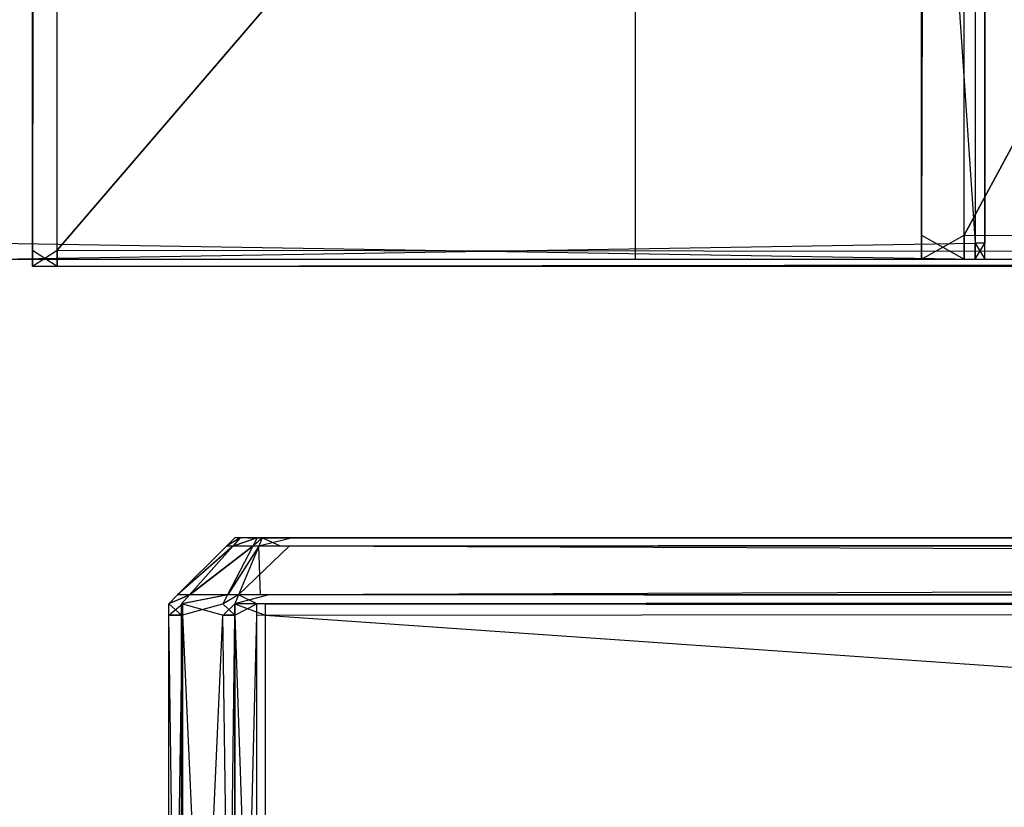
# Model space of a CAD drawing. Extents: x -0.418 to 0, y -0.27 to 0.
# Tile 13 of 77: x -0.409 to -0.394, y -0.258 to -0.246. Entities that reach past the tile are written whole.
import ezdxf

# ---------------------------------------------------------------- set-up
doc = ezdxf.new("R2010")
doc.units = 0
for name, color, linetype in [('L11_KORPUS2_1___REPLACEMTFOREMP', 7, 'CONTINUOUS'), ('L12_KORPUS2_0___REPLACEMTFOREMP', 7, 'CONTINUOUS'), ('L14_KORPUS1_4___REPLACEMTFOREMP', 7, 'CONTINUOUS'), ('L17_KORPUS1_1___REPLACEMTFOREMP', 7, 'CONTINUOUS'), ('L18_KORPUS1_0___REPLACEMTFOREMP', 7, 'CONTINUOUS'), ('L21_FRONT_FINION_2___REPLACEMTF', 7, 'CONTINUOUS'), ('L22_FRONT_FINION_1___REPLACEMTF', 7, 'CONTINUOUS'), ('L9_KORPUS2_3___REPLACEMTFOREMPT', 7, 'CONTINUOUS')]:
    doc.layers.add(name, color=color, linetype=linetype)

msp = doc.modelspace()

# ---------------------------------------------------------------- linework, layer by layer
at = {"layer": 'L11_KORPUS2_1___REPLACEMTFOREMP', "color": 250}
for points, invisible_edges in [([(-0.394446, -0.249559, 1.509112), (-0.409364, -0.030595, 1.509112), (-0.409364, -0.249559, 1.509112), (-0.394446, -0.249559, 1.509112)], 13), ([(-0.409364, -0.030595, 1.509112), (-0.394446, -0.249559, 1.509112), (-0.394446, -0.030595, 1.509112), (-0.409364, -0.030595, 1.509112)], 14), ([(-0.394446, -0.030595, 0.006231), (-0.409364, -0.249559, 0.006231), (-0.409364, -0.030595, 0.006231), (-0.394446, -0.030595, 0.006231)], 13), ([(-0.409364, -0.249559, 0.006231), (-0.394446, -0.030595, 0.006231), (-0.394446, -0.249559, 0.006231), (-0.409364, -0.249559, 0.006231)], 14), ([(-0.394301, -0.249559, 1.509112), (-0.394446, -0.030595, 1.509112), (-0.394446, -0.249559, 1.509112), (-0.394301, -0.249559, 1.509112)], 13), ([(-0.394446, -0.030595, 1.509112), (-0.394301, -0.249559, 1.509112), (-0.394301, -0.030595, 1.509112), (-0.394446, -0.030595, 1.509112)], 14), ([(-0.394446, -0.030595, 0.006231), (-0.394301, -0.249559, 0.006231), (-0.394446, -0.249559, 0.006231), (-0.394446, -0.030595, 0.006231)], 13), ([(-0.394301, -0.249559, 0.006231), (-0.394446, -0.030595, 0.006231), (-0.394301, -0.030595, 0.006231), (-0.394301, -0.249559, 0.006231)], 14), ([(-0.394301, -0.030595, 1.50874), (-0.394301, -0.249559, 1.509112), (-0.394301, -0.249559, 1.50874), (-0.394301, -0.030595, 1.50874)], 13), ([(-0.394301, -0.249559, 1.509112), (-0.394301, -0.030595, 1.50874), (-0.394301, -0.030595, 1.509112), (-0.394301, -0.249559, 1.509112)], 14), ([(-0.394301, -0.030595, 0.006668), (-0.394301, -0.249559, 1.50874), (-0.394301, -0.249559, 0.006668), (-0.394301, -0.030595, 0.006668)], 13), ([(-0.394301, -0.249559, 1.50874), (-0.394301, -0.030595, 0.006668), (-0.394301, -0.030595, 1.50874), (-0.394301, -0.249559, 1.50874)], 14), ([(-0.394301, -0.030595, 0.006231), (-0.394301, -0.249559, 0.006668), (-0.394301, -0.249559, 0.006231), (-0.394301, -0.030595, 0.006231)], 13), ([(-0.394301, -0.249559, 0.006668), (-0.394301, -0.030595, 0.006231), (-0.394301, -0.030595, 0.006668), (-0.394301, -0.249559, 0.006668)], 14), ([(-0.394446, -0.249803, 1.509112), (-0.409364, -0.249559, 1.509112), (-0.409364, -0.249803, 1.509112), (-0.394446, -0.249803, 1.509112)], 13), ([(-0.409364, -0.249559, 1.509112), (-0.394446, -0.249803, 1.509112), (-0.394446, -0.249559, 1.509112), (-0.409364, -0.249559, 1.509112)], 14), ([(-0.394446, -0.249559, 0.006231), (-0.409364, -0.249803, 0.006231), (-0.409364, -0.249559, 0.006231), (-0.394446, -0.249559, 0.006231)], 13), ([(-0.409364, -0.249803, 0.006231), (-0.394446, -0.249559, 0.006231), (-0.394446, -0.249803, 0.006231), (-0.409364, -0.249803, 0.006231)], 14), ([(-0.394301, -0.249803, 1.509112), (-0.394446, -0.249559, 1.509112), (-0.394446, -0.249803, 1.509112), (-0.394301, -0.249803, 1.509112)], 13), ([(-0.394446, -0.249559, 1.509112), (-0.394301, -0.249803, 1.509112), (-0.394301, -0.249559, 1.509112), (-0.394446, -0.249559, 1.509112)], 14), ([(-0.394301, -0.249559, 0.006231), (-0.394446, -0.249803, 0.006231), (-0.394446, -0.249559, 0.006231), (-0.394301, -0.249559, 0.006231)], 13), ([(-0.394446, -0.249803, 0.006231), (-0.394301, -0.249559, 0.006231), (-0.394301, -0.249803, 0.006231), (-0.394446, -0.249803, 0.006231)], 14), ([(-0.394301, -0.249559, 1.50874), (-0.394301, -0.249803, 1.509112), (-0.394301, -0.249803, 1.50874), (-0.394301, -0.249559, 1.50874)], 13), ([(-0.394301, -0.249803, 1.509112), (-0.394301, -0.249559, 1.50874), (-0.394301, -0.249559, 1.509112), (-0.394301, -0.249803, 1.509112)], 14), ([(-0.394301, -0.249559, 0.006668), (-0.394301, -0.249803, 1.50874), (-0.394301, -0.249803, 0.006668), (-0.394301, -0.249559, 0.006668)], 13), ([(-0.394301, -0.249803, 1.50874), (-0.394301, -0.249559, 0.006668), (-0.394301, -0.249559, 1.50874), (-0.394301, -0.249803, 1.50874)], 14), ([(-0.394301, -0.249559, 0.006231), (-0.394301, -0.249803, 0.006668), (-0.394301, -0.249803, 0.006231), (-0.394301, -0.249559, 0.006231)], 13), ([(-0.394301, -0.249803, 0.006668), (-0.394301, -0.249559, 0.006231), (-0.394301, -0.249559, 0.006668), (-0.394301, -0.249803, 0.006668)], 14), ([(-0.394446, -0.249803, 1.509112), (-0.409364, -0.249803, 1.50874), (-0.394446, -0.249803, 1.50874), (-0.394446, -0.249803, 1.509112)], 13), ([(-0.409364, -0.249803, 1.50874), (-0.394446, -0.249803, 1.509112), (-0.409364, -0.249803, 1.509112), (-0.409364, -0.249803, 1.50874)], 14), ([(-0.394446, -0.249803, 1.50874), (-0.409364, -0.249803, 0.006668), (-0.394446, -0.249803, 0.006668), (-0.394446, -0.249803, 1.50874)], 13), ([(-0.409364, -0.249803, 0.006668), (-0.394446, -0.249803, 1.50874), (-0.409364, -0.249803, 1.50874), (-0.409364, -0.249803, 0.006668)], 14), ([(-0.394446, -0.249803, 0.006668), (-0.409364, -0.249803, 0.006231), (-0.394446, -0.249803, 0.006231), (-0.394446, -0.249803, 0.006668)], 13), ([(-0.409364, -0.249803, 0.006231), (-0.394446, -0.249803, 0.006668), (-0.409364, -0.249803, 0.006668), (-0.409364, -0.249803, 0.006231)], 14), ([(-0.394301, -0.249803, 1.509112), (-0.394446, -0.249803, 1.50874), (-0.394301, -0.249803, 1.50874), (-0.394301, -0.249803, 1.509112)], 13), ([(-0.394446, -0.249803, 1.50874), (-0.394301, -0.249803, 1.509112), (-0.394446, -0.249803, 1.509112), (-0.394446, -0.249803, 1.50874)], 14), ([(-0.394301, -0.249803, 1.50874), (-0.394446, -0.249803, 0.006668), (-0.394301, -0.249803, 0.006668), (-0.394301, -0.249803, 1.50874)], 13), ([(-0.394446, -0.249803, 0.006668), (-0.394301, -0.249803, 1.50874), (-0.394446, -0.249803, 1.50874), (-0.394446, -0.249803, 0.006668)], 14), ([(-0.394301, -0.249803, 0.006668), (-0.394446, -0.249803, 0.006231), (-0.394301, -0.249803, 0.006231), (-0.394301, -0.249803, 0.006668)], 13), ([(-0.394446, -0.249803, 0.006231), (-0.394301, -0.249803, 0.006668), (-0.394446, -0.249803, 0.006668), (-0.394446, -0.249803, 0.006231)], 14)]:
    msp.add_3dface(points, dxfattribs=dict(at, invisible_edges=invisible_edges))
at = {"layer": 'L12_KORPUS2_0___REPLACEMTFOREMP', "color": 250}
for points, invisible_edges in [([(-0.408342, -0.018003, 0.006761), (-0.408714, -0.249663, 0.006761), (-0.408714, -0.018003, 0.006761), (-0.408342, -0.018003, 0.006761)], 13), ([(-0.408714, -0.249663, 0.006761), (-0.408342, -0.018003, 0.006761), (-0.408342, -0.249663, 0.006761), (-0.408714, -0.249663, 0.006761)], 14), ([(-0.408714, -0.249663, 0.022137), (-0.408342, -0.018003, 0.022137), (-0.408714, -0.018003, 0.022137), (-0.408714, -0.249663, 0.022137)], 13), ([(-0.408342, -0.018003, 0.022137), (-0.408714, -0.249663, 0.022137), (-0.408342, -0.249663, 0.022137), (-0.408342, -0.018003, 0.022137)], 14), ([(-0.408714, -0.018003, 0.006907), (-0.408714, -0.249663, 0.006761), (-0.408714, -0.249663, 0.006907), (-0.408714, -0.018003, 0.006907)], 13), ([(-0.408714, -0.249663, 0.006761), (-0.408714, -0.018003, 0.006907), (-0.408714, -0.018003, 0.006761), (-0.408714, -0.249663, 0.006761)], 14), ([(-0.408714, -0.018003, 0.021908), (-0.408714, -0.249663, 0.006907), (-0.408714, -0.249663, 0.021908), (-0.408714, -0.018003, 0.021908)], 13), ([(-0.408714, -0.249663, 0.006907), (-0.408714, -0.018003, 0.021908), (-0.408714, -0.018003, 0.006907), (-0.408714, -0.249663, 0.006907)], 14), ([(-0.408714, -0.018003, 0.022137), (-0.408714, -0.249663, 0.021908), (-0.408714, -0.249663, 0.022137), (-0.408714, -0.018003, 0.022137)], 13), ([(-0.408714, -0.249663, 0.021908), (-0.408714, -0.018003, 0.022137), (-0.408714, -0.018003, 0.021908), (-0.408714, -0.249663, 0.021908)], 14), ([(-0.209002, -0.018003, 0.006761), (-0.408342, -0.249663, 0.006761), (-0.408342, -0.018003, 0.006761), (-0.209002, -0.018003, 0.006761)], 13), ([(-0.408342, -0.249663, 0.006761), (-0.209002, -0.018003, 0.006761), (-0.209002, -0.249663, 0.006761), (-0.408342, -0.249663, 0.006761)], 14), ([(-0.408342, -0.249663, 0.022137), (-0.209002, -0.018003, 0.022137), (-0.408342, -0.018003, 0.022137), (-0.408342, -0.249663, 0.022137)], 13), ([(-0.209002, -0.018003, 0.022137), (-0.408342, -0.249663, 0.022137), (-0.209002, -0.249663, 0.022137), (-0.209002, -0.018003, 0.022137)], 14), ([(-0.408342, -0.249907, 0.022137), (-0.408714, -0.249663, 0.022137), (-0.408714, -0.249907, 0.022137), (-0.408342, -0.249907, 0.022137)], 13), ([(-0.408714, -0.249663, 0.022137), (-0.408342, -0.249907, 0.022137), (-0.408342, -0.249663, 0.022137), (-0.408714, -0.249663, 0.022137)], 14), ([(-0.408342, -0.249663, 0.006761), (-0.408714, -0.249907, 0.006761), (-0.408714, -0.249663, 0.006761), (-0.408342, -0.249663, 0.006761)], 13), ([(-0.408714, -0.249907, 0.006761), (-0.408342, -0.249663, 0.006761), (-0.408342, -0.249907, 0.006761), (-0.408714, -0.249907, 0.006761)], 14), ([(-0.408714, -0.249663, 0.022137), (-0.408714, -0.249907, 0.021908), (-0.408714, -0.249907, 0.022137), (-0.408714, -0.249663, 0.022137)], 13), ([(-0.408714, -0.249907, 0.021908), (-0.408714, -0.249663, 0.022137), (-0.408714, -0.249663, 0.021908), (-0.408714, -0.249907, 0.021908)], 14), ([(-0.408714, -0.249663, 0.021908), (-0.408714, -0.249907, 0.006907), (-0.408714, -0.249907, 0.021908), (-0.408714, -0.249663, 0.021908)], 13), ([(-0.408714, -0.249907, 0.006907), (-0.408714, -0.249663, 0.021908), (-0.408714, -0.249663, 0.006907), (-0.408714, -0.249907, 0.006907)], 14), ([(-0.408714, -0.249663, 0.006907), (-0.408714, -0.249907, 0.006761), (-0.408714, -0.249907, 0.006907), (-0.408714, -0.249663, 0.006907)], 13), ([(-0.408714, -0.249907, 0.006761), (-0.408714, -0.249663, 0.006907), (-0.408714, -0.249663, 0.006761), (-0.408714, -0.249907, 0.006761)], 14), ([(-0.209002, -0.249907, 0.022137), (-0.408342, -0.249663, 0.022137), (-0.408342, -0.249907, 0.022137), (-0.209002, -0.249907, 0.022137)], 13), ([(-0.408342, -0.249663, 0.022137), (-0.209002, -0.249907, 0.022137), (-0.209002, -0.249663, 0.022137), (-0.408342, -0.249663, 0.022137)], 14), ([(-0.209002, -0.249663, 0.006761), (-0.408342, -0.249907, 0.006761), (-0.408342, -0.249663, 0.006761), (-0.209002, -0.249663, 0.006761)], 13), ([(-0.408342, -0.249907, 0.006761), (-0.209002, -0.249663, 0.006761), (-0.209002, -0.249907, 0.006761), (-0.408342, -0.249907, 0.006761)], 14), ([(-0.408342, -0.249907, 0.021908), (-0.408714, -0.249907, 0.006907), (-0.408342, -0.249907, 0.006907), (-0.408342, -0.249907, 0.021908)], 13), ([(-0.408714, -0.249907, 0.006907), (-0.408342, -0.249907, 0.021908), (-0.408714, -0.249907, 0.021908), (-0.408714, -0.249907, 0.006907)], 14), ([(-0.408342, -0.249907, 0.006907), (-0.408714, -0.249907, 0.006761), (-0.408342, -0.249907, 0.006761), (-0.408342, -0.249907, 0.006907)], 13), ([(-0.408714, -0.249907, 0.006761), (-0.408342, -0.249907, 0.006907), (-0.408714, -0.249907, 0.006907), (-0.408714, -0.249907, 0.006761)], 14), ([(-0.408342, -0.249907, 0.022137), (-0.408714, -0.249907, 0.021908), (-0.408342, -0.249907, 0.021908), (-0.408342, -0.249907, 0.022137)], 13), ([(-0.408714, -0.249907, 0.021908), (-0.408342, -0.249907, 0.022137), (-0.408714, -0.249907, 0.022137), (-0.408714, -0.249907, 0.021908)], 14), ([(-0.209002, -0.249907, 0.021908), (-0.408342, -0.249907, 0.006907), (-0.209002, -0.249907, 0.006907), (-0.209002, -0.249907, 0.021908)], 13), ([(-0.408342, -0.249907, 0.006907), (-0.209002, -0.249907, 0.021908), (-0.408342, -0.249907, 0.021908), (-0.408342, -0.249907, 0.006907)], 14), ([(-0.209002, -0.249907, 0.006907), (-0.408342, -0.249907, 0.006761), (-0.209002, -0.249907, 0.006761), (-0.209002, -0.249907, 0.006907)], 13), ([(-0.408342, -0.249907, 0.006761), (-0.209002, -0.249907, 0.006907), (-0.408342, -0.249907, 0.006907), (-0.408342, -0.249907, 0.006761)], 14), ([(-0.209002, -0.249907, 0.022137), (-0.408342, -0.249907, 0.021908), (-0.209002, -0.249907, 0.021908), (-0.209002, -0.249907, 0.022137)], 13), ([(-0.408342, -0.249907, 0.021908), (-0.209002, -0.249907, 0.022137), (-0.408342, -0.249907, 0.022137), (-0.408342, -0.249907, 0.021908)], 14)]:
    msp.add_3dface(points, dxfattribs=dict(at, invisible_edges=invisible_edges))
at = {"layer": 'L14_KORPUS1_4___REPLACEMTFOREMP', "color": 8}
for points, invisible_edges in [([(-0.399592, -0.249559, 1.509112), (-0.399592, -0.030595, 1.50874), (-0.399592, -0.249559, 1.50874), (-0.399592, -0.249559, 1.509112)], 13), ([(-0.399592, -0.030595, 1.50874), (-0.399592, -0.249559, 1.509112), (-0.399592, -0.030595, 1.509112), (-0.399592, -0.030595, 1.50874)], 14), ([(-0.399592, -0.249559, 1.50874), (-0.399592, -0.030595, 0.006668), (-0.399592, -0.249559, 0.006668), (-0.399592, -0.249559, 1.50874)], 13), ([(-0.399592, -0.030595, 0.006668), (-0.399592, -0.249559, 1.50874), (-0.399592, -0.030595, 1.50874), (-0.399592, -0.030595, 0.006668)], 14), ([(-0.399592, -0.249559, 0.006668), (-0.399592, -0.030595, 0.006231), (-0.399592, -0.249559, 0.006231), (-0.399592, -0.249559, 0.006668)], 13), ([(-0.399592, -0.030595, 0.006231), (-0.399592, -0.249559, 0.006668), (-0.399592, -0.030595, 0.006668), (-0.399592, -0.030595, 0.006231)], 14), ([(-0.399592, -0.249803, 1.509112), (-0.399592, -0.249559, 1.50874), (-0.399592, -0.249803, 1.50874), (-0.399592, -0.249803, 1.509112)], 13), ([(-0.399592, -0.249559, 1.50874), (-0.399592, -0.249803, 1.509112), (-0.399592, -0.249559, 1.509112), (-0.399592, -0.249559, 1.50874)], 14), ([(-0.399592, -0.249803, 1.50874), (-0.399592, -0.249559, 0.006668), (-0.399592, -0.249803, 0.006668), (-0.399592, -0.249803, 1.50874)], 13), ([(-0.399592, -0.249559, 0.006668), (-0.399592, -0.249803, 1.50874), (-0.399592, -0.249559, 1.50874), (-0.399592, -0.249559, 0.006668)], 14), ([(-0.399592, -0.249803, 0.006668), (-0.399592, -0.249559, 0.006231), (-0.399592, -0.249803, 0.006231), (-0.399592, -0.249803, 0.006668)], 13), ([(-0.399592, -0.249559, 0.006231), (-0.399592, -0.249803, 0.006668), (-0.399592, -0.249559, 0.006668), (-0.399592, -0.249559, 0.006231)], 14)]:
    msp.add_3dface(points, dxfattribs=dict(at, invisible_edges=invisible_edges))
at = {"layer": 'L17_KORPUS1_1___REPLACEMTFOREMP', "color": 8}
for points, invisible_edges in [([(-0.417096, -0.269344), (-0.417092, -0.000749), (-0.209002, -0.269344), (-0.417096, -0.269344)], 15), ([(-0.417092, -0.00075, 0.007694), (-0.417096, -0.269343, 0.007694), (-0.209002, -0.269343, 0.007694), (-0.417092, -0.00075, 0.007694)], 15), ([(-0.209002, -0.269344), (-0.417092, -0.000749), (-0.209002, -0.000749), (-0.209002, -0.269344)], 11), ([(-0.417092, -0.00075, 0.007694), (-0.209002, -0.269343, 0.007694), (-0.209002, -0.00075, 0.007694), (-0.417092, -0.00075, 0.007694)], 11)]:
    msp.add_3dface(points, dxfattribs=dict(at, invisible_edges=invisible_edges))
at = {"layer": 'L18_KORPUS1_0___REPLACEMTFOREMP', "color": 8}
for points, invisible_edges in [([(-0.417092, -0.000749, 1.516), (-0.417096, -0.269344, 1.516), (-0.209002, -0.269344, 1.516), (-0.417092, -0.000749, 1.516)], 15), ([(-0.417096, -0.269343, 1.508306), (-0.417092, -0.00075, 1.508306), (-0.209002, -0.269343, 1.508306), (-0.417096, -0.269343, 1.508306)], 15), ([(-0.417092, -0.000749, 1.516), (-0.209002, -0.269344, 1.516), (-0.209002, -0.000749, 1.516), (-0.417092, -0.000749, 1.516)], 9), ([(-0.209002, -0.269343, 1.508306), (-0.417092, -0.00075, 1.508306), (-0.209002, -0.00075, 1.508306), (-0.209002, -0.269343, 1.508306)], 11)]:
    msp.add_3dface(points, dxfattribs=dict(at, invisible_edges=invisible_edges))
at = {"layer": 'L21_FRONT_FINION_2___REPLACEMTF', "color": 250}
for points, invisible_edges in [([(-0.405652, -0.254013, 1.503476), (-0.405424, -0.254013, 1.503418), (-0.40545, -0.254013, 1.503392), (-0.405652, -0.254013, 1.503476)], 13), ([(-0.405424, -0.254013, 1.503418), (-0.405652, -0.254013, 1.503476), (-0.405567, -0.254013, 1.503561), (-0.405424, -0.254013, 1.503418)], 14), ([(-0.405652, -0.254013, 1.502965), (-0.40545, -0.254013, 0.012886), (-0.405652, -0.254013, 0.012886), (-0.405652, -0.254013, 1.502965)], 13), ([(-0.40545, -0.254013, 0.012886), (-0.405652, -0.254013, 1.502965), (-0.40545, -0.254013, 1.502965), (-0.40545, -0.254013, 0.012886)], 14), ([(-0.405652, -0.254013, 1.503476), (-0.40545, -0.254013, 1.502965), (-0.405652, -0.254013, 1.502965), (-0.405652, -0.254013, 1.503476)], 13), ([(-0.40545, -0.254013, 1.502965), (-0.405652, -0.254013, 1.503476), (-0.40545, -0.254013, 1.503392), (-0.40545, -0.254013, 1.502965)], 14), ([(-0.405652, -0.254013, 0.012419), (-0.405428, -0.254013, 0.012481), (-0.405571, -0.254013, 0.012338), (-0.405652, -0.254013, 0.012419)], 13), ([(-0.405428, -0.254013, 0.012481), (-0.405652, -0.254013, 0.012419), (-0.40545, -0.254013, 0.012618), (-0.405428, -0.254013, 0.012481)], 14), ([(-0.405652, -0.254013, 0.012886), (-0.40545, -0.254013, 0.012618), (-0.405652, -0.254013, 0.012419), (-0.405652, -0.254013, 0.012886)], 13), ([(-0.40545, -0.254013, 0.012618), (-0.405652, -0.254013, 0.012886), (-0.40545, -0.254013, 0.012886), (-0.40545, -0.254013, 0.012618)], 14), ([(-0.405571, -0.254013, 0.012338), (-0.405169, -0.254013, 0.012222), (-0.405312, -0.254013, 0.012079), (-0.405571, -0.254013, 0.012338)], 13), ([(-0.405169, -0.254013, 0.012222), (-0.405571, -0.254013, 0.012338), (-0.405428, -0.254013, 0.012481), (-0.405169, -0.254013, 0.012222)], 14), ([(-0.405567, -0.254013, 1.503561), (-0.405167, -0.254013, 1.503675), (-0.405424, -0.254013, 1.503418), (-0.405567, -0.254013, 1.503561)], 13), ([(-0.405167, -0.254013, 1.503675), (-0.405567, -0.254013, 1.503561), (-0.405309, -0.254013, 1.503818), (-0.405167, -0.254013, 1.503675)], 14), ([(-0.209017, -0.254013, 1.503688), (-0.405428, -0.254013, 0.012481), (-0.40545, -0.254013, 0.012618), (-0.209017, -0.254013, 1.503688)], 13), ([(-0.209017, -0.254013, 1.503688), (-0.40545, -0.254013, 0.012618), (-0.40545, -0.254013, 0.012886), (-0.209017, -0.254013, 1.503688)], 10), ([(-0.209017, -0.254013, 1.503688), (-0.40545, -0.254013, 0.012886), (-0.40545, -0.254013, 1.502965), (-0.209017, -0.254013, 1.503688)], 13), ([(-0.209017, -0.254013, 1.503688), (-0.40545, -0.254013, 1.502965), (-0.40545, -0.254013, 1.503392), (-0.209017, -0.254013, 1.503688)], 10), ([(-0.209017, -0.254013, 1.503688), (-0.40545, -0.254013, 1.503392), (-0.405424, -0.254013, 1.503418), (-0.209017, -0.254013, 1.503688)], 15), ([(-0.209017, -0.254013, 1.503688), (-0.405169, -0.254013, 0.012222), (-0.405428, -0.254013, 0.012481), (-0.209017, -0.254013, 1.503688)], 10), ([(-0.209017, -0.254013, 1.503688), (-0.405424, -0.254013, 1.503418), (-0.405167, -0.254013, 1.503675), (-0.209017, -0.254013, 1.503688)], 15), ([(-0.405312, -0.254013, 0.012079), (-0.405081, -0.254013, 0.012206), (-0.405237, -0.254013, 0.012005), (-0.405312, -0.254013, 0.012079)], 13), ([(-0.405081, -0.254013, 0.012206), (-0.405312, -0.254013, 0.012079), (-0.405169, -0.254013, 0.012222), (-0.405081, -0.254013, 0.012206)], 14), ([(-0.405309, -0.254013, 1.503818), (-0.405154, -0.254013, 1.503688), (-0.405167, -0.254013, 1.503675), (-0.405309, -0.254013, 1.503818)], 13), ([(-0.405154, -0.254013, 1.503688), (-0.405309, -0.254013, 1.503818), (-0.405237, -0.254013, 1.50389), (-0.405154, -0.254013, 1.503688)], 14), ([(-0.405237, -0.254013, 1.50389), (-0.40478, -0.254013, 1.503688), (-0.405154, -0.254013, 1.503688), (-0.405237, -0.254013, 1.50389)], 13), ([(-0.40478, -0.254013, 1.503688), (-0.405237, -0.254013, 1.50389), (-0.40478, -0.254013, 1.50389), (-0.40478, -0.254013, 1.503688)], 14), ([(-0.405081, -0.254013, 0.012206), (-0.404906, -0.254013, 0.012005), (-0.405237, -0.254013, 0.012005), (-0.405081, -0.254013, 0.012206)], 13), ([(-0.405169, -0.254013, 0.012222), (-0.404906, -0.254013, 0.012206), (-0.405081, -0.254013, 0.012206), (-0.405169, -0.254013, 0.012222)], 13), ([(-0.404906, -0.254013, 0.012206), (-0.405169, -0.254013, 0.012222), (-0.209017, -0.254013, 0.012206), (-0.404906, -0.254013, 0.012206)], 10), ([(-0.209017, -0.254013, 0.012206), (-0.405169, -0.254013, 0.012222), (-0.209017, -0.254013, 1.503688), (-0.209017, -0.254013, 0.012206)], 13), ([(-0.209017, -0.254013, 1.503688), (-0.405167, -0.254013, 1.503675), (-0.405154, -0.254013, 1.503688), (-0.209017, -0.254013, 1.503688)], 15), ([(-0.209017, -0.254013, 1.503688), (-0.405154, -0.254013, 1.503688), (-0.40478, -0.254013, 1.503688), (-0.209017, -0.254013, 1.503688)], 10), ([(-0.404906, -0.254013, 0.012005), (-0.405081, -0.254013, 0.012206), (-0.404906, -0.254013, 0.012206), (-0.404906, -0.254013, 0.012005)], 14), ([(-0.404906, -0.254013, 0.012206), (-0.209017, -0.254013, 0.012005), (-0.404906, -0.254013, 0.012005), (-0.404906, -0.254013, 0.012206)], 13), ([(-0.209017, -0.254013, 0.012005), (-0.404906, -0.254013, 0.012206), (-0.209017, -0.254013, 0.012206), (-0.209017, -0.254013, 0.012005)], 14), ([(-0.40478, -0.254013, 1.50389), (-0.209017, -0.254013, 1.503688), (-0.40478, -0.254013, 1.503688), (-0.40478, -0.254013, 1.50389)], 13), ([(-0.209017, -0.254013, 1.503688), (-0.40478, -0.254013, 1.50389), (-0.209017, -0.254013, 1.50389), (-0.209017, -0.254013, 1.503688)], 14)]:
    msp.add_3dface(points, dxfattribs=dict(at, invisible_edges=invisible_edges))
at = {"layer": 'L22_FRONT_FINION_1___REPLACEMTF', "color": 8}
for points, invisible_edges in [([(-0.405779, -0.25414, 0.012834), (-0.405652, -0.254013, 0.012419), (-0.405779, -0.25414, 0.012366), (-0.405779, -0.25414, 0.012834)], 13), ([(-0.405652, -0.254013, 0.012419), (-0.405779, -0.25414, 0.012834), (-0.405652, -0.254013, 0.012886), (-0.405652, -0.254013, 0.012419)], 14), ([(-0.405779, -0.25414, 0.012366), (-0.405571, -0.254013, 0.012338), (-0.405684, -0.25414, 0.012271), (-0.405779, -0.25414, 0.012366)], 13), ([(-0.405571, -0.254013, 0.012338), (-0.405779, -0.25414, 0.012366), (-0.405652, -0.254013, 0.012419), (-0.405571, -0.254013, 0.012338)], 14), ([(-0.405779, -0.25414, 1.503018), (-0.405652, -0.254013, 1.503476), (-0.405652, -0.254013, 1.502965), (-0.405779, -0.25414, 1.503018)], 13), ([(-0.405652, -0.254013, 1.503476), (-0.405779, -0.25414, 1.503018), (-0.405779, -0.25414, 1.503528), (-0.405652, -0.254013, 1.503476)], 14), ([(-0.405779, -0.25414, 1.503018), (-0.405652, -0.254013, 0.012886), (-0.405779, -0.25414, 0.012834), (-0.405779, -0.25414, 1.503018)], 13), ([(-0.405652, -0.254013, 0.012886), (-0.405779, -0.25414, 1.503018), (-0.405652, -0.254013, 1.502965), (-0.405652, -0.254013, 0.012886)], 14), ([(-0.405779, -0.25414, 1.503528), (-0.405567, -0.254013, 1.503561), (-0.405652, -0.254013, 1.503476), (-0.405779, -0.25414, 1.503528)], 13), ([(-0.405567, -0.254013, 1.503561), (-0.405779, -0.25414, 1.503528), (-0.405679, -0.25414, 1.503629), (-0.405567, -0.254013, 1.503561)], 14), ([(-0.405684, -0.25414, 0.012271), (-0.405312, -0.254013, 0.012079), (-0.405378, -0.25414, 0.011965), (-0.405684, -0.25414, 0.012271)], 13), ([(-0.405312, -0.254013, 0.012079), (-0.405684, -0.25414, 0.012271), (-0.405571, -0.254013, 0.012338), (-0.405312, -0.254013, 0.012079)], 14), ([(-0.405679, -0.25414, 1.503629), (-0.405309, -0.254013, 1.503818), (-0.405567, -0.254013, 1.503561), (-0.405679, -0.25414, 1.503629)], 13), ([(-0.405309, -0.254013, 1.503818), (-0.405679, -0.25414, 1.503629), (-0.405375, -0.25414, 1.503932), (-0.405309, -0.254013, 1.503818)], 14), ([(-0.405378, -0.25414, 0.011965), (-0.405237, -0.254013, 0.012005), (-0.40529, -0.25414, 0.011877), (-0.405378, -0.25414, 0.011965)], 13), ([(-0.405237, -0.254013, 0.012005), (-0.405378, -0.25414, 0.011965), (-0.405312, -0.254013, 0.012079), (-0.405237, -0.254013, 0.012005)], 14), ([(-0.405375, -0.25414, 1.503932), (-0.405237, -0.254013, 1.50389), (-0.405309, -0.254013, 1.503818), (-0.405375, -0.25414, 1.503932)], 13), ([(-0.405237, -0.254013, 1.50389), (-0.405375, -0.25414, 1.503932), (-0.40529, -0.25414, 1.504017), (-0.405237, -0.254013, 1.50389)], 14), ([(-0.405237, -0.254013, 0.012005), (-0.404959, -0.25414, 0.011877), (-0.40529, -0.25414, 0.011877), (-0.405237, -0.254013, 0.012005)], 13), ([(-0.40529, -0.25414, 1.504017), (-0.40478, -0.254013, 1.50389), (-0.405237, -0.254013, 1.50389), (-0.40529, -0.25414, 1.504017)], 13), ([(-0.40478, -0.254013, 1.50389), (-0.40529, -0.25414, 1.504017), (-0.404832, -0.25414, 1.504017), (-0.40478, -0.254013, 1.50389)], 14), ([(-0.404959, -0.25414, 0.011877), (-0.405237, -0.254013, 0.012005), (-0.404906, -0.254013, 0.012005), (-0.404959, -0.25414, 0.011877)], 14), ([(-0.404906, -0.254013, 0.012005), (-0.209017, -0.25414, 0.011877), (-0.404959, -0.25414, 0.011877), (-0.404906, -0.254013, 0.012005)], 13), ([(-0.209017, -0.25414, 0.011877), (-0.404906, -0.254013, 0.012005), (-0.209017, -0.254013, 0.012005), (-0.209017, -0.25414, 0.011877)], 14), ([(-0.404832, -0.25414, 1.504017), (-0.209017, -0.254013, 1.50389), (-0.40478, -0.254013, 1.50389), (-0.404832, -0.25414, 1.504017)], 13), ([(-0.209017, -0.254013, 1.50389), (-0.404832, -0.25414, 1.504017), (-0.209017, -0.25414, 1.504017), (-0.209017, -0.254013, 1.50389)], 14), ([(-0.406519, -0.254879, 0.012528), (-0.405779, -0.25414, 0.012366), (-0.406519, -0.254879, 0.01206), (-0.406519, -0.254879, 0.012528)], 13), ([(-0.405779, -0.25414, 0.012366), (-0.406519, -0.254879, 0.012528), (-0.405779, -0.25414, 0.012834), (-0.405779, -0.25414, 0.012366)], 14), ([(-0.406519, -0.254879, 0.01206), (-0.405684, -0.25414, 0.012271), (-0.406339, -0.254879, 0.01188), (-0.406519, -0.254879, 0.01206)], 13), ([(-0.405684, -0.25414, 0.012271), (-0.406519, -0.254879, 0.01206), (-0.405779, -0.25414, 0.012366), (-0.405684, -0.25414, 0.012271)], 14), ([(-0.406519, -0.254879, 1.503323), (-0.405779, -0.25414, 1.503528), (-0.405779, -0.25414, 1.503018), (-0.406519, -0.254879, 1.503323)], 13), ([(-0.405779, -0.25414, 1.503528), (-0.406519, -0.254879, 1.503323), (-0.406519, -0.254879, 1.503835), (-0.405779, -0.25414, 1.503528)], 14), ([(-0.406519, -0.254879, 1.503323), (-0.405779, -0.25414, 0.012834), (-0.406519, -0.254879, 0.012528), (-0.406519, -0.254879, 1.503323)], 13), ([(-0.405779, -0.25414, 0.012834), (-0.406519, -0.254879, 1.503323), (-0.405779, -0.25414, 1.503018), (-0.405779, -0.25414, 0.012834)], 14), ([(-0.406519, -0.254879, 1.503835), (-0.405679, -0.25414, 1.503629), (-0.405779, -0.25414, 1.503528), (-0.406519, -0.254879, 1.503835)], 13), ([(-0.405679, -0.25414, 1.503629), (-0.406519, -0.254879, 1.503835), (-0.406329, -0.254879, 1.504024), (-0.405679, -0.25414, 1.503629)], 14), ([(-0.406339, -0.254879, 0.01188), (-0.405378, -0.25414, 0.011965), (-0.405762, -0.254879, 0.011304), (-0.406339, -0.254879, 0.01188)], 13), ([(-0.405378, -0.25414, 0.011965), (-0.406339, -0.254879, 0.01188), (-0.405684, -0.25414, 0.012271), (-0.405378, -0.25414, 0.011965)], 14), ([(-0.406329, -0.254879, 1.504024), (-0.405375, -0.25414, 1.503932), (-0.405679, -0.25414, 1.503629), (-0.406329, -0.254879, 1.504024)], 13), ([(-0.405375, -0.25414, 1.503932), (-0.406329, -0.254879, 1.504024), (-0.405757, -0.254879, 1.504596), (-0.405375, -0.25414, 1.503932)], 14), ([(-0.405762, -0.254879, 0.011304), (-0.40529, -0.25414, 0.011877), (-0.405596, -0.254879, 0.011138), (-0.405762, -0.254879, 0.011304)], 13), ([(-0.40529, -0.25414, 0.011877), (-0.405762, -0.254879, 0.011304), (-0.405378, -0.25414, 0.011965), (-0.40529, -0.25414, 0.011877)], 14), ([(-0.405757, -0.254879, 1.504596), (-0.40529, -0.25414, 1.504017), (-0.405375, -0.25414, 1.503932), (-0.405757, -0.254879, 1.504596)], 13), ([(-0.40529, -0.25414, 1.504017), (-0.405757, -0.254879, 1.504596), (-0.405596, -0.254879, 1.504757), (-0.40529, -0.25414, 1.504017)], 14), ([(-0.40529, -0.25414, 0.011877), (-0.405265, -0.254879, 0.011138), (-0.405596, -0.254879, 0.011138), (-0.40529, -0.25414, 0.011877)], 13), ([(-0.405596, -0.254879, 1.504757), (-0.404832, -0.25414, 1.504017), (-0.40529, -0.25414, 1.504017), (-0.405596, -0.254879, 1.504757)], 13), ([(-0.404832, -0.25414, 1.504017), (-0.405596, -0.254879, 1.504757), (-0.405138, -0.254879, 1.504757), (-0.404832, -0.25414, 1.504017)], 14), ([(-0.405265, -0.254879, 0.011138), (-0.40529, -0.25414, 0.011877), (-0.404959, -0.25414, 0.011877), (-0.405265, -0.254879, 0.011138)], 14), ([(-0.404959, -0.25414, 0.011877), (-0.209017, -0.254879, 0.011138), (-0.405265, -0.254879, 0.011138), (-0.404959, -0.25414, 0.011877)], 13), ([(-0.405138, -0.254879, 1.504757), (-0.209017, -0.25414, 1.504017), (-0.404832, -0.25414, 1.504017), (-0.405138, -0.254879, 1.504757)], 13), ([(-0.209017, -0.25414, 1.504017), (-0.405138, -0.254879, 1.504757), (-0.209017, -0.254879, 1.504757), (-0.209017, -0.25414, 1.504017)], 14), ([(-0.209017, -0.254879, 0.011138), (-0.404959, -0.25414, 0.011877), (-0.209017, -0.25414, 0.011877), (-0.209017, -0.254879, 0.011138)], 14), ([(-0.406652, -0.255012, 1.50389), (-0.406329, -0.254879, 1.504024), (-0.406519, -0.254879, 1.503835), (-0.406652, -0.255012, 1.50389)], 13), ([(-0.406329, -0.254879, 1.504024), (-0.406652, -0.255012, 1.50389), (-0.406446, -0.255012, 1.504095), (-0.406329, -0.254879, 1.504024)], 14), ([(-0.406652, -0.255012, 1.503378), (-0.406519, -0.254879, 0.012528), (-0.406652, -0.255012, 0.012473), (-0.406652, -0.255012, 1.503378)], 13), ([(-0.406519, -0.254879, 0.012528), (-0.406652, -0.255012, 1.503378), (-0.406519, -0.254879, 1.503323), (-0.406519, -0.254879, 0.012528)], 14), ([(-0.406652, -0.255012, 1.503378), (-0.406519, -0.254879, 1.503835), (-0.406519, -0.254879, 1.503323), (-0.406652, -0.255012, 1.503378)], 13), ([(-0.406519, -0.254879, 1.503835), (-0.406652, -0.255012, 1.503378), (-0.406652, -0.255012, 1.50389), (-0.406519, -0.254879, 1.503835)], 14), ([(-0.406652, -0.255012, 0.012005), (-0.406339, -0.254879, 0.01188), (-0.406457, -0.255012, 0.01181), (-0.406652, -0.255012, 0.012005)], 13), ([(-0.406339, -0.254879, 0.01188), (-0.406652, -0.255012, 0.012005), (-0.406519, -0.254879, 0.01206), (-0.406339, -0.254879, 0.01188)], 14), ([(-0.406652, -0.255012, 0.012473), (-0.406519, -0.254879, 0.01206), (-0.406652, -0.255012, 0.012005), (-0.406652, -0.255012, 0.012473)], 13), ([(-0.406519, -0.254879, 0.01206), (-0.406652, -0.255012, 0.012473), (-0.406519, -0.254879, 0.012528), (-0.406519, -0.254879, 0.01206)], 14), ([(-0.406457, -0.255012, 0.01181), (-0.405762, -0.254879, 0.011304), (-0.405832, -0.255012, 0.011185), (-0.406457, -0.255012, 0.01181)], 13), ([(-0.405762, -0.254879, 0.011304), (-0.406457, -0.255012, 0.01181), (-0.406339, -0.254879, 0.01188), (-0.405762, -0.254879, 0.011304)], 14), ([(-0.406446, -0.255012, 1.504095), (-0.405757, -0.254879, 1.504596), (-0.406329, -0.254879, 1.504024), (-0.406446, -0.255012, 1.504095)], 13), ([(-0.405757, -0.254879, 1.504596), (-0.406446, -0.255012, 1.504095), (-0.405826, -0.255012, 1.504715), (-0.405757, -0.254879, 1.504596)], 14), ([(-0.405832, -0.255012, 0.011185), (-0.405596, -0.254879, 0.011138), (-0.405652, -0.255012, 0.011005), (-0.405832, -0.255012, 0.011185)], 13), ([(-0.405596, -0.254879, 0.011138), (-0.405832, -0.255012, 0.011185), (-0.405762, -0.254879, 0.011304), (-0.405596, -0.254879, 0.011138)], 14), ([(-0.405826, -0.255012, 1.504715), (-0.405596, -0.254879, 1.504757), (-0.405757, -0.254879, 1.504596), (-0.405826, -0.255012, 1.504715)], 13), ([(-0.405596, -0.254879, 1.504757), (-0.405826, -0.255012, 1.504715), (-0.405652, -0.255012, 1.50489), (-0.405596, -0.254879, 1.504757)], 14), ([(-0.405652, -0.255012, 1.50489), (-0.405138, -0.254879, 1.504757), (-0.405596, -0.254879, 1.504757), (-0.405652, -0.255012, 1.50489)], 13), ([(-0.405138, -0.254879, 1.504757), (-0.405652, -0.255012, 1.50489), (-0.405193, -0.255012, 1.50489), (-0.405138, -0.254879, 1.504757)], 14), ([(-0.405596, -0.254879, 0.011138), (-0.40532, -0.255012, 0.011005), (-0.405652, -0.255012, 0.011005), (-0.405596, -0.254879, 0.011138)], 13), ([(-0.40532, -0.255012, 0.011005), (-0.405596, -0.254879, 0.011138), (-0.405265, -0.254879, 0.011138), (-0.40532, -0.255012, 0.011005)], 14), ([(-0.405265, -0.254879, 0.011138), (-0.209017, -0.255012, 0.011005), (-0.40532, -0.255012, 0.011005), (-0.405265, -0.254879, 0.011138)], 13), ([(-0.209017, -0.255012, 0.011005), (-0.405265, -0.254879, 0.011138), (-0.209017, -0.254879, 0.011138), (-0.209017, -0.255012, 0.011005)], 14), ([(-0.405193, -0.255012, 1.50489), (-0.209017, -0.254879, 1.504757), (-0.405138, -0.254879, 1.504757), (-0.405193, -0.255012, 1.50489)], 13), ([(-0.209017, -0.254879, 1.504757), (-0.405193, -0.255012, 1.50489), (-0.209017, -0.255012, 1.50489), (-0.209017, -0.254879, 1.504757)], 14), ([(-0.406446, -0.255012, 1.504095), (-0.406652, -0.255184, 1.50389), (-0.406446, -0.255184, 1.504095), (-0.406446, -0.255012, 1.504095)], 13), ([(-0.406652, -0.255184, 1.50389), (-0.406446, -0.255012, 1.504095), (-0.406652, -0.255012, 1.50389), (-0.406652, -0.255184, 1.50389)], 14), ([(-0.406652, -0.255012, 1.50389), (-0.406652, -0.255184, 1.503378), (-0.406652, -0.255184, 1.50389), (-0.406652, -0.255012, 1.50389)], 13), ([(-0.406652, -0.255184, 1.503378), (-0.406652, -0.255012, 1.50389), (-0.406652, -0.255012, 1.503378), (-0.406652, -0.255184, 1.503378)], 14), ([(-0.406652, -0.255012, 1.503378), (-0.406652, -0.255184, 0.012473), (-0.406652, -0.255184, 1.503378), (-0.406652, -0.255012, 1.503378)], 13), ([(-0.406652, -0.255184, 0.012473), (-0.406652, -0.255012, 1.503378), (-0.406652, -0.255012, 0.012473), (-0.406652, -0.255184, 0.012473)], 14), ([(-0.406652, -0.255012, 0.012473), (-0.406652, -0.255184, 0.012005), (-0.406652, -0.255184, 0.012473), (-0.406652, -0.255012, 0.012473)], 13), ([(-0.406652, -0.255184, 0.012005), (-0.406652, -0.255012, 0.012473), (-0.406652, -0.255012, 0.012005), (-0.406652, -0.255184, 0.012005)], 14), ([(-0.406652, -0.255012, 0.012005), (-0.406457, -0.255184, 0.01181), (-0.406652, -0.255184, 0.012005), (-0.406652, -0.255012, 0.012005)], 13), ([(-0.406457, -0.255184, 0.01181), (-0.406652, -0.255012, 0.012005), (-0.406457, -0.255012, 0.01181), (-0.406457, -0.255184, 0.01181)], 14), ([(-0.405832, -0.255012, 0.011185), (-0.406457, -0.255184, 0.01181), (-0.406457, -0.255012, 0.01181), (-0.405832, -0.255012, 0.011185)], 13), ([(-0.406457, -0.255184, 0.01181), (-0.405832, -0.255012, 0.011185), (-0.405832, -0.255184, 0.011185), (-0.406457, -0.255184, 0.01181)], 14), ([(-0.405826, -0.255184, 1.504715), (-0.406446, -0.255012, 1.504095), (-0.406446, -0.255184, 1.504095), (-0.405826, -0.255184, 1.504715)], 13), ([(-0.406446, -0.255012, 1.504095), (-0.405826, -0.255184, 1.504715), (-0.405826, -0.255012, 1.504715), (-0.406446, -0.255012, 1.504095)], 14), ([(-0.405832, -0.255012, 0.011185), (-0.405652, -0.255184, 0.011005), (-0.405832, -0.255184, 0.011185), (-0.405832, -0.255012, 0.011185)], 13), ([(-0.405652, -0.255184, 0.011005), (-0.405832, -0.255012, 0.011185), (-0.405652, -0.255012, 0.011005), (-0.405652, -0.255184, 0.011005)], 14), ([(-0.405652, -0.255012, 1.50489), (-0.405826, -0.255184, 1.504715), (-0.405652, -0.255184, 1.50489), (-0.405652, -0.255012, 1.50489)], 13), ([(-0.405826, -0.255184, 1.504715), (-0.405652, -0.255012, 1.50489), (-0.405826, -0.255012, 1.504715), (-0.405826, -0.255184, 1.504715)], 14), ([(-0.40532, -0.255012, 0.011005), (-0.405652, -0.255184, 0.011005), (-0.405652, -0.255012, 0.011005), (-0.40532, -0.255012, 0.011005)], 13), ([(-0.405652, -0.255184, 0.011005), (-0.40532, -0.255012, 0.011005), (-0.40532, -0.255184, 0.011005), (-0.405652, -0.255184, 0.011005)], 14), ([(-0.405193, -0.255184, 1.50489), (-0.405652, -0.255012, 1.50489), (-0.405652, -0.255184, 1.50489), (-0.405193, -0.255184, 1.50489)], 13), ([(-0.405652, -0.255012, 1.50489), (-0.405193, -0.255184, 1.50489), (-0.405193, -0.255012, 1.50489), (-0.405652, -0.255012, 1.50489)], 14), ([(-0.209017, -0.255012, 0.011005), (-0.40532, -0.255184, 0.011005), (-0.40532, -0.255012, 0.011005), (-0.209017, -0.255012, 0.011005)], 13), ([(-0.40532, -0.255184, 0.011005), (-0.209017, -0.255012, 0.011005), (-0.209017, -0.255184, 0.011005), (-0.40532, -0.255184, 0.011005)], 14), ([(-0.209017, -0.255184, 1.50489), (-0.405193, -0.255012, 1.50489), (-0.405193, -0.255184, 1.50489), (-0.209017, -0.255184, 1.50489)], 13), ([(-0.405193, -0.255012, 1.50489), (-0.209017, -0.255184, 1.50489), (-0.209017, -0.255012, 1.50489), (-0.405193, -0.255012, 1.50489)], 14), ([(-0.406446, -0.255184, 1.504095), (-0.406652, -0.268833, 1.50389), (-0.406446, -0.268833, 1.504095), (-0.406446, -0.255184, 1.504095)], 13), ([(-0.406652, -0.268833, 1.50389), (-0.406446, -0.255184, 1.504095), (-0.406652, -0.255184, 1.50389), (-0.406652, -0.268833, 1.50389)], 14), ([(-0.406652, -0.255184, 0.012005), (-0.406457, -0.268833, 0.01181), (-0.406652, -0.268833, 0.012005), (-0.406652, -0.255184, 0.012005)], 13), ([(-0.406457, -0.268833, 0.01181), (-0.406652, -0.255184, 0.012005), (-0.406457, -0.255184, 0.01181), (-0.406457, -0.268833, 0.01181)], 14), ([(-0.406652, -0.255184, 0.012473), (-0.406652, -0.268833, 0.012005), (-0.406652, -0.268833, 0.012473), (-0.406652, -0.255184, 0.012473)], 13), ([(-0.406652, -0.268833, 0.012005), (-0.406652, -0.255184, 0.012473), (-0.406652, -0.255184, 0.012005), (-0.406652, -0.268833, 0.012005)], 14), ([(-0.406652, -0.255184, 1.503378), (-0.406652, -0.268833, 0.012473), (-0.406652, -0.268833, 1.503378), (-0.406652, -0.255184, 1.503378)], 13), ([(-0.406652, -0.268833, 0.012473), (-0.406652, -0.255184, 1.503378), (-0.406652, -0.255184, 0.012473), (-0.406652, -0.268833, 0.012473)], 14), ([(-0.406652, -0.255184, 1.50389), (-0.406652, -0.268833, 1.503378), (-0.406652, -0.268833, 1.50389), (-0.406652, -0.255184, 1.50389)], 13), ([(-0.406652, -0.268833, 1.503378), (-0.406652, -0.255184, 1.50389), (-0.406652, -0.255184, 1.503378), (-0.406652, -0.268833, 1.503378)], 14), ([(-0.405832, -0.255184, 0.011185), (-0.406457, -0.268833, 0.01181), (-0.406457, -0.255184, 0.01181), (-0.405832, -0.255184, 0.011185)], 13), ([(-0.406457, -0.268833, 0.01181), (-0.405832, -0.255184, 0.011185), (-0.405832, -0.268833, 0.011185), (-0.406457, -0.268833, 0.01181)], 14), ([(-0.405826, -0.268833, 1.504715), (-0.406446, -0.255184, 1.504095), (-0.406446, -0.268833, 1.504095), (-0.405826, -0.268833, 1.504715)], 13), ([(-0.406446, -0.255184, 1.504095), (-0.405826, -0.268833, 1.504715), (-0.405826, -0.255184, 1.504715), (-0.406446, -0.255184, 1.504095)], 14), ([(-0.405832, -0.255184, 0.011185), (-0.405652, -0.268833, 0.011005), (-0.405832, -0.268833, 0.011185), (-0.405832, -0.255184, 0.011185)], 13), ([(-0.405652, -0.268833, 0.011005), (-0.405832, -0.255184, 0.011185), (-0.405652, -0.255184, 0.011005), (-0.405652, -0.268833, 0.011005)], 14), ([(-0.405652, -0.255184, 1.50489), (-0.405826, -0.268833, 1.504715), (-0.405652, -0.268833, 1.50489), (-0.405652, -0.255184, 1.50489)], 13), ([(-0.405826, -0.268833, 1.504715), (-0.405652, -0.255184, 1.50489), (-0.405826, -0.255184, 1.504715), (-0.405826, -0.268833, 1.504715)], 14), ([(-0.40532, -0.255184, 0.011005), (-0.405652, -0.268833, 0.011005), (-0.405652, -0.255184, 0.011005), (-0.40532, -0.255184, 0.011005)], 13), ([(-0.405652, -0.268833, 0.011005), (-0.40532, -0.255184, 0.011005), (-0.40532, -0.268833, 0.011005), (-0.405652, -0.268833, 0.011005)], 14), ([(-0.405193, -0.268833, 1.50489), (-0.405652, -0.255184, 1.50489), (-0.405652, -0.268833, 1.50489), (-0.405193, -0.268833, 1.50489)], 13), ([(-0.405652, -0.255184, 1.50489), (-0.405193, -0.268833, 1.50489), (-0.405193, -0.255184, 1.50489), (-0.405652, -0.255184, 1.50489)], 14), ([(-0.209017, -0.255184, 0.011005), (-0.40532, -0.268833, 0.011005), (-0.40532, -0.255184, 0.011005), (-0.209017, -0.255184, 0.011005)], 13), ([(-0.40532, -0.268833, 0.011005), (-0.209017, -0.255184, 0.011005), (-0.209017, -0.268833, 0.011005), (-0.40532, -0.268833, 0.011005)], 14), ([(-0.209017, -0.268833, 1.50489), (-0.405193, -0.255184, 1.50489), (-0.405193, -0.268833, 1.50489), (-0.209017, -0.268833, 1.50489)], 13), ([(-0.405193, -0.255184, 1.50489), (-0.209017, -0.268833, 1.50489), (-0.209017, -0.255184, 1.50489), (-0.405193, -0.255184, 1.50489)], 14)]:
    msp.add_3dface(points, dxfattribs=dict(at, invisible_edges=invisible_edges))
at = {"layer": 'L9_KORPUS2_3___REPLACEMTFOREMPT', "color": 250}
for points, invisible_edges in [([(-0.395259, -0.0266, 1.492073), (-0.395259, -0.249441, 1.491674), (-0.395259, -0.249441, 1.492073), (-0.395259, -0.0266, 1.492073)], 13), ([(-0.395259, -0.249441, 1.491674), (-0.395259, -0.0266, 1.492073), (-0.395259, -0.0266, 1.491674), (-0.395259, -0.249441, 1.491674)], 14), ([(-0.395259, -0.0266, 1.508506), (-0.395259, -0.249441, 1.492073), (-0.395259, -0.249441, 1.508506), (-0.395259, -0.0266, 1.508506)], 13), ([(-0.395259, -0.249441, 1.492073), (-0.395259, -0.0266, 1.508506), (-0.395259, -0.0266, 1.492073), (-0.395259, -0.249441, 1.492073)], 14), ([(-0.395259, -0.0266, 1.50913), (-0.395259, -0.249441, 1.508506), (-0.395259, -0.249441, 1.50913), (-0.395259, -0.0266, 1.50913)], 13), ([(-0.395259, -0.249441, 1.508506), (-0.395259, -0.0266, 1.50913), (-0.395259, -0.0266, 1.508506), (-0.395259, -0.249441, 1.508506)], 14), ([(-0.394617, -0.0266, 1.491674), (-0.395259, -0.249441, 1.491674), (-0.395259, -0.0266, 1.491674), (-0.394617, -0.0266, 1.491674)], 13), ([(-0.395259, -0.249441, 1.491674), (-0.394617, -0.0266, 1.491674), (-0.394617, -0.249441, 1.491674), (-0.395259, -0.249441, 1.491674)], 14), ([(-0.395259, -0.249441, 1.50913), (-0.394617, -0.0266, 1.50913), (-0.395259, -0.0266, 1.50913), (-0.395259, -0.249441, 1.50913)], 13), ([(-0.394617, -0.0266, 1.50913), (-0.395259, -0.249441, 1.50913), (-0.394617, -0.249441, 1.50913), (-0.394617, -0.0266, 1.50913)], 14), ([(-0.394617, -0.249441, 1.50913), (-0.274259, -0.0266, 1.50913), (-0.394617, -0.0266, 1.50913), (-0.394617, -0.249441, 1.50913)], 13), ([(-0.274259, -0.0266, 1.50913), (-0.394617, -0.249441, 1.50913), (-0.274259, -0.249441, 1.50913), (-0.274259, -0.0266, 1.50913)], 14), ([(-0.274259, -0.0266, 1.491674), (-0.394617, -0.249441, 1.491674), (-0.394617, -0.0266, 1.491674), (-0.274259, -0.0266, 1.491674)], 13), ([(-0.394617, -0.249441, 1.491674), (-0.274259, -0.0266, 1.491674), (-0.274259, -0.249441, 1.491674), (-0.394617, -0.249441, 1.491674)], 14), ([(-0.395259, -0.249441, 1.492073), (-0.395259, -0.249803, 1.491674), (-0.395259, -0.249803, 1.492073), (-0.395259, -0.249441, 1.492073)], 13), ([(-0.395259, -0.249803, 1.491674), (-0.395259, -0.249441, 1.492073), (-0.395259, -0.249441, 1.491674), (-0.395259, -0.249803, 1.491674)], 14), ([(-0.395259, -0.249441, 1.508506), (-0.395259, -0.249803, 1.492073), (-0.395259, -0.249803, 1.508506), (-0.395259, -0.249441, 1.508506)], 13), ([(-0.395259, -0.249803, 1.492073), (-0.395259, -0.249441, 1.508506), (-0.395259, -0.249441, 1.492073), (-0.395259, -0.249803, 1.492073)], 14), ([(-0.394617, -0.249803, 1.50913), (-0.395259, -0.249441, 1.50913), (-0.395259, -0.249803, 1.50913), (-0.394617, -0.249803, 1.50913)], 13), ([(-0.395259, -0.249441, 1.50913), (-0.394617, -0.249803, 1.50913), (-0.394617, -0.249441, 1.50913), (-0.395259, -0.249441, 1.50913)], 14), ([(-0.394617, -0.249441, 1.491674), (-0.395259, -0.249803, 1.491674), (-0.395259, -0.249441, 1.491674), (-0.394617, -0.249441, 1.491674)], 13), ([(-0.395259, -0.249803, 1.491674), (-0.394617, -0.249441, 1.491674), (-0.394617, -0.249803, 1.491674), (-0.395259, -0.249803, 1.491674)], 14), ([(-0.395259, -0.249441, 1.50913), (-0.395259, -0.249803, 1.508506), (-0.395259, -0.249803, 1.50913), (-0.395259, -0.249441, 1.50913)], 13), ([(-0.395259, -0.249803, 1.508506), (-0.395259, -0.249441, 1.50913), (-0.395259, -0.249441, 1.508506), (-0.395259, -0.249803, 1.508506)], 14), ([(-0.274259, -0.249441, 1.491674), (-0.394617, -0.249803, 1.491674), (-0.394617, -0.249441, 1.491674), (-0.274259, -0.249441, 1.491674)], 13), ([(-0.394617, -0.249803, 1.491674), (-0.274259, -0.249441, 1.491674), (-0.274259, -0.249803, 1.491674), (-0.394617, -0.249803, 1.491674)], 14), ([(-0.274259, -0.249803, 1.50913), (-0.394617, -0.249441, 1.50913), (-0.394617, -0.249803, 1.50913), (-0.274259, -0.249803, 1.50913)], 13), ([(-0.394617, -0.249441, 1.50913), (-0.274259, -0.249803, 1.50913), (-0.274259, -0.249441, 1.50913), (-0.394617, -0.249441, 1.50913)], 14), ([(-0.394617, -0.249803, 1.508506), (-0.395259, -0.249803, 1.492073), (-0.394617, -0.249803, 1.492073), (-0.394617, -0.249803, 1.508506)], 13), ([(-0.395259, -0.249803, 1.492073), (-0.394617, -0.249803, 1.508506), (-0.395259, -0.249803, 1.508506), (-0.395259, -0.249803, 1.492073)], 14), ([(-0.394617, -0.249803, 1.50913), (-0.395259, -0.249803, 1.508506), (-0.394617, -0.249803, 1.508506), (-0.394617, -0.249803, 1.50913)], 13), ([(-0.395259, -0.249803, 1.508506), (-0.394617, -0.249803, 1.50913), (-0.395259, -0.249803, 1.50913), (-0.395259, -0.249803, 1.508506)], 14), ([(-0.394617, -0.249803, 1.492073), (-0.395259, -0.249803, 1.491674), (-0.394617, -0.249803, 1.491674), (-0.394617, -0.249803, 1.492073)], 13), ([(-0.395259, -0.249803, 1.491674), (-0.394617, -0.249803, 1.492073), (-0.395259, -0.249803, 1.492073), (-0.395259, -0.249803, 1.491674)], 14), ([(-0.274259, -0.249803, 1.508506), (-0.394617, -0.249803, 1.492073), (-0.274259, -0.249803, 1.492073), (-0.274259, -0.249803, 1.508506)], 13), ([(-0.394617, -0.249803, 1.492073), (-0.274259, -0.249803, 1.508506), (-0.394617, -0.249803, 1.508506), (-0.394617, -0.249803, 1.492073)], 14), ([(-0.274259, -0.249803, 1.50913), (-0.394617, -0.249803, 1.508506), (-0.274259, -0.249803, 1.508506), (-0.274259, -0.249803, 1.50913)], 13), ([(-0.394617, -0.249803, 1.508506), (-0.274259, -0.249803, 1.50913), (-0.394617, -0.249803, 1.50913), (-0.394617, -0.249803, 1.508506)], 14), ([(-0.274259, -0.249803, 1.492073), (-0.394617, -0.249803, 1.491674), (-0.274259, -0.249803, 1.491674), (-0.274259, -0.249803, 1.492073)], 13), ([(-0.394617, -0.249803, 1.491674), (-0.274259, -0.249803, 1.492073), (-0.394617, -0.249803, 1.492073), (-0.394617, -0.249803, 1.491674)], 14)]:
    msp.add_3dface(points, dxfattribs=dict(at, invisible_edges=invisible_edges))

doc.saveas('drawing.dxf')
